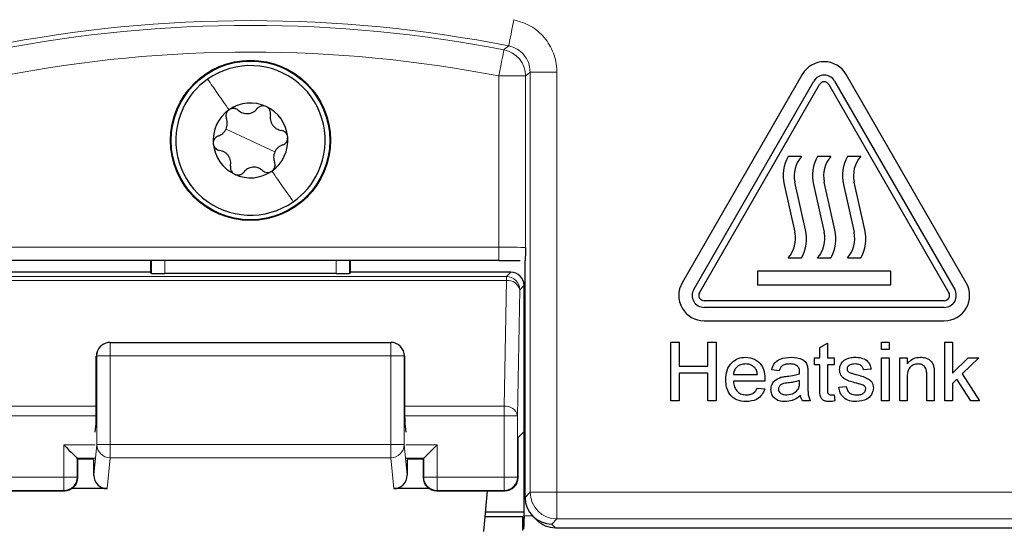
# Model space of a CAD drawing. Header units: millimetres. Extents: x 5 to 418, y 2 to 292.
# Tile 15 of 35: x 132 to 150, y 184 to 194. Entities that reach past the tile are written whole.
import ezdxf

# ---------------------------------------------------------------- set-up
doc = ezdxf.new("R2010")
doc.units = ezdxf.units.MM
doc.layers.add('SLD-0', color=7, linetype='Continuous')
doc.styles.add('SLDTEXTSTYLE0', font='TXT', dxfattribs={"width": 0.605})
doc.dimstyles.new('SLDDIMSTYLE0', dxfattribs={"dimtxt": 3.5, "dimasz": 3.302, "dimexe": 0, "dimexo": 0.0625, "dimgap": 0.875, "dimtad": 1, "dimlfac": 2, "dimrnd": 1e-09, "dimzin": 12, "dimdsep": 46, "dimtxsty": 'SLDTEXTSTYLE0', "dimsah": 1, "dimcen": 0.09, "dimadec": 0, "dimazin": 3, "dimtfac": 1, "dimtofl": 0, "dimtmove": 0, "dimatfit": 3, "dimfxl": 1, "dimfrac": 2, "dimtolj": 1, "dimtzin": 12, "dimarcsym": 0})

# ---------------------------------------------------------------- blocks, each defined once
blk = doc.blocks.new('_D_2')
at = {"layer": 'SLD-0'}
for p, q in [((136.262, 238.551), (84.775, 238.551)), ((85.775, 101.051), (85.775, 238.551)), ((136.262, 101.051), (84.775, 101.051))]:
    blk.add_line(p, q, dxfattribs=at)
for points in [[(85.775, 238.551), (85.267, 235.249), (86.283, 235.249)], [(85.775, 101.051), (86.283, 104.353), (85.267, 104.353)]]:
    blk.add_solid(points, dxfattribs=at)
at = {"layer": 'SLD-0', "insert": (81.264, 165.791), "char_height": 3.5, "attachment_point": 1, "rotation": 90, "style": 'SLDTEXTSTYLE0'}
blk.add_mtext('275', dxfattribs=at)

msp = doc.modelspace()

# ---------------------------------------------------------------- linework, layer by layer
at = {"color": 7, "linetype": 'Continuous', "lineweight": 18}
for p, q in [((140.916, 192.4822), (141.4159, 192.4822)), ((140.916, 189.2806), (140.916, 192.4822)), ((141.4159, 192.4822), (141.4159, 189.2677)), ((142.0034, 192.5543), (141.5035, 192.5543)), ((141.5035, 184.6921), (141.5035, 192.5543)), ((142.0034, 192.5543), (142.0034, 184.6921)), ((136.2621, 191.2762), (135.8051, 191.4894)), ((136.2621, 191.2762), (136.719, 191.0629)), ((131.6081, 189.2806), (140.916, 189.2806)), ((140.916, 189.0306), (140.916, 189.2806)), ((134.4078, 188.7872), (134.4078, 189.0306)), ((134.6577, 189.0306), (134.6577, 188.7829)), ((137.8664, 188.7829), (137.8664, 189.0306)), ((138.1163, 189.0306), (138.1163, 188.7872)), ((131.4666, 188.7279), (141.0575, 188.7279)), ((141.0575, 188.7279), (141.1386, 188.8091)), ((141.0575, 188.6547), (141.0575, 188.7279)), ((131.4666, 188.6547), (141.0575, 188.6547)), ((141.0164, 186.2994), (141.0575, 188.6547)), ((141.3886, 188.5591), (141.3075, 188.478)), ((141.3075, 188.478), (141.2663, 186.1226)), ((133.6327, 187.2468), (133.6327, 187.4967)), ((138.8914, 187.2468), (138.8914, 187.4967)), ((133.3828, 187.2468), (133.374, 187.238)), ((133.3828, 185.5837), (133.3828, 187.2468)), ((133.3828, 187.2468), (133.6327, 187.2468)), ((133.6327, 187.2468), (133.6327, 185.5837)), ((138.8914, 187.2468), (133.6327, 187.2468)), ((138.8914, 187.2468), (139.1413, 187.2468)), ((138.8914, 185.5837), (138.8914, 187.2468)), ((139.1413, 187.2468), (139.1413, 185.5837)), ((139.1501, 187.238), (139.1413, 187.2468)), ((131.5077, 186.2994), (133.374, 186.2994)), ((139.1501, 186.2994), (141.0164, 186.2994)), ((141.0164, 186.1226), (141.0164, 186.2994)), ((131.5077, 186.1226), (133.3736, 186.1226)), ((139.1505, 186.1226), (141.0164, 186.1226)), ((141.0164, 184.9761), (141.0164, 186.1226)), ((141.2663, 186.1226), (141.0164, 186.1226)), ((141.2663, 186.1226), (141.2663, 184.9761)), ((133.3521, 185.5761), (132.7664, 185.5761)), ((132.7664, 184.9761), (132.7664, 185.5761)), ((133.3277, 185.0119), (133.3828, 185.5837)), ((133.3828, 185.5837), (133.6327, 185.5837)), ((133.6327, 185.5837), (138.8914, 185.5837)), ((133.6327, 185.3377), (133.6327, 185.5837)), ((138.8914, 185.5837), (139.1413, 185.5837)), ((138.8914, 185.3377), (138.8914, 185.5837)), ((139.1413, 185.5837), (139.1964, 185.0119)), ((139.7577, 185.5761), (139.172, 185.5761)), ((139.7577, 185.5761), (139.7577, 184.9761)), ((133.3479, 185.3262), (133.0163, 185.3262)), ((133.0163, 185.3262), (133.0163, 184.9761)), ((133.6327, 185.3377), (133.577, 184.7586)), ((138.8914, 185.3377), (133.6327, 185.3377)), ((138.9471, 184.7586), (138.8914, 185.3377)), ((139.5078, 185.3262), (139.1763, 185.3262)), ((139.5078, 184.9761), (139.5078, 185.3262)), ((131.5077, 184.9761), (132.7664, 184.9761)), ((132.7664, 184.7262), (132.7664, 184.9761)), ((133.0163, 184.9761), (132.7664, 184.9761)), ((133.0163, 184.9761), (133.0259, 184.9666)), ((139.4982, 184.9666), (139.5078, 184.9761)), ((139.7577, 184.9761), (139.5078, 184.9761)), ((139.7577, 184.9761), (139.7577, 184.7262)), ((139.7577, 184.9761), (141.0164, 184.9761)), ((141.0164, 184.7262), (141.0164, 184.9761)), ((141.2663, 184.9761), (141.0164, 184.9761)), ((141.2663, 184.9761), (141.2759, 184.9666)), ((131.5077, 184.7262), (132.7664, 184.7262)), ((132.7759, 184.7166), (132.7664, 184.7262)), ((139.7577, 184.7262), (139.7482, 184.7166)), ((139.7577, 184.7262), (141.0164, 184.7262)), ((141.0259, 184.7166), (141.0164, 184.7262)), ((141.4073, 184.5959), (141.5035, 184.6921)), ((141.5035, 184.6921), (142.0034, 184.6921)), ((142.0034, 184.6921), (151.5208, 184.6921)), ((142.0034, 184.1921), (142.0034, 184.6921)), ((141.3886, 184.248), (141.5484, 184.248)), ((142.0034, 184.1921), (141.9074, 184.0961)), ((151.5208, 184.1921), (142.0034, 184.1921)), ((141.9074, 184.0961), (141.9774, 184.0262))]:
    msp.add_line(p, q, dxfattribs=at)
at = {"color": 7, "linetype": 'Continuous', "lineweight": 25}
for p, q in [((146.6007, 192.5108), (144.3507, 188.6137)), ((149.6734, 188.6137), (147.4234, 192.5108)), ((144.5672, 188.4887), (146.8172, 192.3858)), ((144.6755, 188.4262), (146.9255, 192.3233)), ((147.0987, 192.3233), (149.3487, 188.4262)), ((147.2069, 192.3858), (149.4569, 188.4887)), ((146.5871, 190.9762), (146.3371, 190.9762)), ((147.1371, 190.9762), (146.8871, 190.9762)), ((147.6967, 190.9762), (147.4467, 190.9762)), ((146.2618, 190.4514), (146.4621, 189.5561)), ((146.6623, 189.6009), (146.4621, 190.4962)), ((146.8118, 190.4514), (147.0121, 189.5561)), ((147.2123, 189.6009), (147.0121, 190.4962)), ((147.3715, 190.4514), (147.5717, 189.5561)), ((147.7719, 189.6009), (147.5717, 190.4962)), ((140.916, 189.0306), (131.6081, 189.0306)), ((134.3859, 189.0306), (134.3859, 188.8091)), ((138.1382, 188.8091), (138.1382, 189.0306)), ((141.4073, 184.5962), (141.4073, 189.0316)), ((146.3371, 189.0762), (146.5871, 189.0762)), ((146.8871, 189.0762), (147.1371, 189.0762)), ((147.4467, 189.0762), (147.6967, 189.0762)), ((134.3859, 188.8091), (131.3855, 188.8091)), ((134.4078, 188.7872), (134.3859, 188.8091)), ((137.8664, 188.7829), (134.6577, 188.7829)), ((138.1382, 188.8091), (138.1163, 188.7872)), ((141.1386, 188.8091), (138.1382, 188.8091)), ((148.2621, 188.8262), (145.7621, 188.8262)), ((145.7621, 188.8262), (145.7621, 188.5762)), ((148.2621, 188.5762), (148.2621, 188.8262)), ((141.3886, 185.83), (141.3886, 188.5591)), ((145.7621, 188.5762), (148.2621, 188.5762)), ((149.2621, 188.2762), (144.7621, 188.2762)), ((149.2621, 188.1512), (144.7621, 188.1512)), ((144.7621, 187.9012), (149.2621, 187.9012)), ((133.6327, 187.4967), (138.8914, 187.4967)), ((144.139, 186.4012), (144.139, 187.5012)), ((144.139, 187.5012), (144.2941, 187.5012)), ((144.2941, 187.5012), (144.2941, 187.0499)), ((144.83, 187.5012), (144.9851, 187.5012)), ((144.83, 187.0499), (144.83, 187.5012)), ((144.9851, 187.5012), (144.9851, 186.4012)), ((146.9313, 187.4007), (147.0723, 187.4809)), ((147.0723, 187.4809), (147.0723, 187.205)), ((148.0877, 187.3601), (148.0877, 187.5012)), ((148.0877, 187.5012), (148.2287, 187.5012)), ((148.2287, 187.5012), (148.2287, 187.3601)), ((149.2747, 187.5012), (149.4158, 187.5012)), ((149.2747, 186.4012), (149.2747, 187.5012)), ((149.4158, 187.5012), (149.4158, 186.9177)), ((133.456, 187.4235), (133.4485, 187.416)), ((139.0757, 187.416), (139.0682, 187.4235)), ((146.9313, 187.205), (146.9313, 187.4007)), ((148.2287, 187.3601), (148.0877, 187.3601)), ((133.374, 186.2163), (133.374, 187.238)), ((139.1501, 187.238), (139.1501, 186.2163)), ((146.8326, 187.0781), (146.8326, 187.205)), ((146.8326, 187.205), (146.9313, 187.205)), ((146.9313, 187.0781), (146.8326, 187.0781)), ((146.9313, 186.627), (146.9313, 187.0781)), ((147.0723, 187.205), (147.1992, 187.205)), ((147.1992, 187.0781), (147.0723, 187.0781)), ((147.0723, 187.0781), (147.0723, 186.622)), ((147.1992, 187.205), (147.1992, 187.0781)), ((148.0877, 186.4012), (148.0877, 187.205)), ((148.0877, 187.205), (148.2287, 187.205)), ((148.2287, 187.205), (148.2287, 186.4012)), ((148.4262, 186.4012), (148.4262, 187.205)), ((148.4262, 187.205), (148.5672, 187.205)), ((148.5672, 187.205), (148.5672, 187.0929)), ((149.4158, 186.9177), (149.7106, 187.205)), ((149.9069, 187.205), (149.5982, 186.9045)), ((149.7106, 187.205), (149.9069, 187.205)), ((144.2941, 187.0499), (144.83, 187.0499)), ((144.83, 186.923), (144.2941, 186.923)), ((144.2941, 186.923), (144.2941, 186.4012)), ((144.83, 186.4012), (144.83, 186.923)), ((145.3095, 186.8948), (145.7608, 186.8948)), ((146.1698, 186.9653), (146.0287, 186.9794)), ((146.7056, 186.9223), (146.7056, 186.7502)), ((147.8903, 186.9935), (147.7492, 186.9794)), ((148.9339, 186.4012), (148.9339, 186.8811)), ((149.0749, 186.893), (149.0749, 186.4012)), ((149.5982, 186.9045), (149.921, 186.4012)), ((145.9011, 186.7678), (145.3095, 186.7678)), ((146.5499, 186.741), (146.5505, 186.7819)), ((148.5672, 186.8322), (148.5672, 186.4012)), ((149.4966, 186.8055), (149.4158, 186.7266)), ((149.4158, 186.7266), (149.4158, 186.4012)), ((149.7562, 186.4012), (149.4966, 186.8055)), ((145.7592, 186.6409), (145.8974, 186.6268)), ((147.1992, 186.5175), (147.2133, 186.3992)), ((147.2839, 186.655), (147.4249, 186.6691)), ((144.2941, 186.4012), (144.139, 186.4012)), ((144.9851, 186.4012), (144.83, 186.4012)), ((146.748, 186.4012), (146.6069, 186.4012)), ((148.2287, 186.4012), (148.0877, 186.4012)), ((148.5672, 186.4012), (148.4262, 186.4012)), ((149.0749, 186.4012), (148.9339, 186.4012)), ((149.4158, 186.4012), (149.2747, 186.4012)), ((149.921, 186.4012), (149.7562, 186.4012)), ((133.3521, 185.8129), (133.3703, 185.9691)), ((139.1539, 185.9691), (139.172, 185.8129)), ((141.3886, 185.83), (141.2759, 185.7173)), ((141.3886, 184.248), (141.3886, 185.83)), ((141.2759, 184.9666), (141.2759, 185.7173)), ((133.0163, 185.3262), (133.0259, 185.3166)), ((133.0259, 184.9666), (133.0259, 185.3166)), ((133.3295, 185.3078), (133.0259, 185.3078)), ((133.3277, 185.0119), (133.3277, 185.3078)), ((139.4982, 185.3078), (139.1947, 185.3078)), ((139.1964, 185.3078), (139.1964, 185.0119)), ((139.5078, 185.3262), (139.4982, 185.3166)), ((139.4982, 185.3166), (139.4982, 184.9666)), ((131.4982, 184.7166), (132.7759, 184.7166)), ((133.577, 184.7586), (132.9145, 184.7586)), ((139.6096, 184.7586), (138.9471, 184.7586)), ((139.7482, 184.7166), (141.0259, 184.7166)), ((140.6987, 184.7166), (140.6252, 183.954)), ((141.4073, 184.5959), (141.4073, 184.5962)), ((140.661, 184.3258), (141.3886, 184.3258)), ((141.3624, 184.2289), (140.6517, 184.2289)), ((141.3624, 183.9762), (141.3624, 184.2289)), ((141.3885, 184.2028), (141.3624, 184.2289)), ((141.3885, 184.2028), (141.3887, 184.2028)), ((141.5537, 184.2426), (141.6237, 184.1727)), ((141.9774, 184.0262), (152.0122, 184.0262))]:
    msp.add_line(p, q, dxfattribs=at)
at = {"color": 7, "linetype": 'Continuous', "lineweight": 18, "flags": 128}
for points in [[(141.1971, 193.5352), (141.1785, 193.4406), (141.1605, 193.3495), (141.1439, 193.2654), (141.1293, 193.1914), (141.1172, 193.1304), (141.1082, 193.0845), (141.1025, 193.0557), (141.1003, 193.0448)], [(141.0113, 192.973), (141.0092, 192.9621), (141.0036, 192.9332), (140.9947, 192.8873), (140.9828, 192.8262), (140.9684, 192.7522), (140.9521, 192.6681), (140.9344, 192.5769), (140.916, 192.4822)], [(141.0113, 192.973), (141.0291, 192.9873), (141.1003, 193.0448)], [(141.5035, 192.5543), (141.4598, 192.5184), (141.4159, 192.4822)]]:
    msp.add_lwpolyline(points, dxfattribs=at)
at = {"color": 7, "linetype": 'Continuous', "lineweight": 25, "flags": 128}
for points in [[(132.7664, 185.5761), (132.8146, 185.5279), (132.861, 185.4815), (132.9039, 185.4386), (132.9416, 185.4009), (132.9727, 185.3698), (132.9961, 185.3464), (133.0108, 185.3317), (133.0163, 185.3262)], [(139.5078, 185.3262), (139.5133, 185.3317), (139.528, 185.3464), (139.5514, 185.3698), (139.5825, 185.4009), (139.6202, 185.4386), (139.6631, 185.4815), (139.7095, 185.5279), (139.7577, 185.5761)]]:
    msp.add_lwpolyline(points, dxfattribs=at)
at = {"color": 7, "linetype": 'Continuous', "lineweight": 25}
for radius in [1.5, 1.486]:
    msp.add_circle((136.2621, 191.2762), radius, dxfattribs=at)
at = {"color": 7, "linetype": 'Continuous', "lineweight": 18}
for centre, radius, start, end in [((136.2621, 168.5262), 24.9914, 78.83718, 101.16282), ((136.2621, 168.5262), 24.9038, 79.00614, 100.99386), ((140.9158, 192.4821), 0.5001, 0.01555, 78.99073), ((136.2621, 168.5262), 24.4039, 79.00614, 100.99386), ((141.0574, 188.4779), 0.2501, 0.02163, 89.9789), ((141.086, 188.4299), 0.2266, 12.23799, 97.22628), ((133.6326, 187.2469), 0.2499, 135.00003, 180.02009), ((138.8915, 187.2469), 0.2499, 359.98002, 44.99985), ((141.0449, 186.0746), 0.2266, 12.23893, 97.22534), ((133.6317, 185.5866), 0.2489, 180.66979, 270.24828), ((138.8925, 185.5866), 0.2489, 269.75177, 359.33016), ((132.7663, 184.9762), 0.25, 270.01927, 359.98019), ((139.7578, 184.9762), 0.25, 180.01986, 269.98073), ((141.0163, 184.9762), 0.25, 270.01938, 359.98009), ((142.0036, 184.6923), 0.5001, 180.02067, 269.97901)]:
    msp.add_arc(centre, radius, start, end, dxfattribs=at)
at = {"color": 7, "linetype": 'Continuous', "lineweight": 25}
for centre, radius, start, end in [((136.2621, 191.2762), 1.4, 334.98633, 124.98633), ((147.0121, 192.2733), 0.475, 30, 150), ((136.2621, 191.2762), 1.4, 124.98633, 154.98633), ((147.0121, 192.2733), 0.225, 30, 150), ((147.0121, 192.2733), 0.1, 30, 150), ((136.2621, 191.2762), 1.4, 154.98633, 304.98633), ((136.2621, 191.2762), 0.7, 64.98633, 124.98633), ((136.2621, 191.2762), 0.7, 4.98633, 64.98633), ((136.2621, 191.2762), 0.7, 124.98633, 184.98633), ((136.2621, 191.2762), 0.7, 304.98633, 4.98633), ((136.2621, 191.2762), 0.7, 184.98633, 244.98633), ((146.9914, 190.6146), 0.7476, 151.07724, 192.60593), ((146.9914, 190.6146), 0.5424, 138.198, 192.60593), ((147.5414, 190.6146), 0.7476, 151.07724, 192.60593), ((147.5414, 190.6146), 0.5424, 138.198, 192.60593), ((148.1011, 190.6146), 0.7476, 151.07724, 192.60593), ((148.1011, 190.6146), 0.5424, 138.198, 192.60593), ((136.2621, 191.2762), 0.7, 244.98633, 304.98633), ((136.2621, 191.2762), 1.4, 304.98633, 334.98633), ((145.9327, 189.4377), 0.5424, 318.198, 12.60593), ((145.9327, 189.4377), 0.7476, 331.07724, 12.60593), ((146.4827, 189.4377), 0.5424, 318.198, 12.60593), ((146.4827, 189.4377), 0.7476, 331.07724, 12.60593), ((147.0424, 189.4377), 0.5424, 318.198, 12.60593), ((147.0424, 189.4377), 0.7476, 331.07724, 12.60593), ((144.7621, 188.3762), 0.475, 150, 270), ((149.2621, 188.3762), 0.475, 270, 30), ((144.7621, 188.3762), 0.225, 150, 270), ((144.7621, 188.3762), 0.1, 150, 270), ((149.2621, 188.3762), 0.225, 270, 30), ((149.2621, 188.3762), 0.1, 270, 30), ((133.6327, 187.2468), 0.25, 90, 135), ((138.8914, 187.2468), 0.25, 45, 90), ((132.7758, 184.9667), 0.2501, 270.02099, 359.98019), ((139.7483, 184.9667), 0.2501, 180.01981, 269.97901), ((141.0258, 184.9667), 0.2501, 270.02099, 359.98008)]:
    msp.add_arc(centre, radius, start, end, dxfattribs=at)
at = {"color": 7, "linetype": 'Continuous', "lineweight": 18}
msp.add_ellipse((140.916, 189.2675), major_axis=(0.5, 0), ratio=0.0261826, start_param=0.0174533, end_param=1.5707963, dxfattribs=at)
at = {"color": 7, "linetype": 'Continuous', "lineweight": 25}
for centre, major_axis, ratio, start_param, end_param in [((134.6577, 188.7873), (0.25, 0), 0.0174551, 3.1590459, 4.712389), ((137.8664, 188.7873), (0.25, 0), 0.0174551, 4.712389, 6.265732), ((141.1386, 188.559), (-0.1768, -0.1768), 0.9996955, 2.3563468, 3.9268385), ((133.6284, 187.2424), (0.2359, 0.0977), 0.9756194, 1.9722982, 2.7400908), ((138.8957, 187.2424), (0.2359, -0.0977), 0.9756194, 0.4015019, 1.1692945), ((133.624, 187.238), (0.1768, 0.1768), 0.9996955, 2.3385889, 2.3563468), ((138.9001, 187.238), (0.1768, -0.1768), 0.9996955, 0.7852459, 0.8030037), ((133.3696, 186.2163), (0, 0.25), 0.0174551, 3.2911086, 4.712389), ((139.1545, 186.2163), (0, 0.25), 0.0174551, 1.5707963, 2.9920767), ((133.5777, 185.0127), (-0.0244, -0.2529), 0.9838215, 4.8099607, 6.3776443), ((138.9464, 185.0127), (-0.0244, 0.2529), 0.9838215, 3.0471336, 4.6148173), ((141.9074, 184.5961), (0.5001, 0), 0.9996955, 3.1418973, 4.712389), ((141.3842, 184.248), (0, 0.25), 0.0174551, 3.1590459, 4.5305121), ((141.393, 184.248), (0, 0.25), 0.0174551, 1.5707963, 1.7526732), ((141.9772, 184.5262), (0.3537, -0.3537), 0.9996955, 4.712389, 5.4979394)]:
    msp.add_ellipse(centre, major_axis=major_axis, ratio=ratio, start_param=start_param, end_param=end_param, dxfattribs=at)
at = {"color": 7, "linetype": 'Continuous', "lineweight": 18}
for points, knots in [([(142.0034, 192.5543), (142.0033, 192.5632), (142.0023, 192.6839), (141.9557, 192.9176), (141.7819, 193.2103), (141.5216, 193.4374), (141.3053, 193.5026), (141.1971, 193.5352)], [0, 0, 0, 0, 0.0193657, 0.2645057, 0.5096537, 0.754828, 1, 1, 1, 1]), ([(141.1003, 193.0448), (141.1545, 193.0285), (141.2628, 192.9959), (141.3921, 192.8824), (141.4848, 192.7321), (141.4971, 192.615), (141.5035, 192.5543)], [0, 0, 0, 0, 0.24526625, 0.4904964, 0.73569507, 1, 1, 1, 1]), ([(135.4593, 192.4232), (135.5197, 192.3369), (135.6404, 192.1645), (135.7872, 191.9546), (135.8607, 191.8497)], [0, 0, 0, 0, 0.5000043, 1, 1, 1, 1]), ([(137.0648, 190.1292), (137.0044, 190.2154), (136.8838, 190.3878), (136.7369, 190.5977), (136.6634, 190.7027)], [0, 0, 0, 0, 0.5000006, 1, 1, 1, 1])]:
    msp.add_open_spline(points, degree=3, knots=knots, dxfattribs=at)
at = {"color": 7, "linetype": 'Continuous', "lineweight": 25}
for points, knots in [([(136.034, 191.8395), (136.0222, 191.8484), (135.9985, 191.8659), (135.9529, 191.8768), (135.904, 191.8738), (135.8751, 191.8577), (135.8607, 191.8497)], [0, 0, 0, 0, 0.2508395, 0.4998163, 0.7499898, 1, 1, 1, 1]), ([(136.034, 191.8395), (136.0598, 191.821), (136.0985, 191.793), (136.1653, 191.778), (136.218, 191.7764), (136.2697, 191.787), (136.3333, 191.8133), (136.3668, 191.8477), (136.3891, 191.8705)], [0, 0, 0, 0, 0.2491408, 0.3742758, 0.4988812, 0.623972, 0.7497369, 1, 1, 1, 1]), ([(136.558, 191.9105), (136.5425, 191.9159), (136.5113, 191.9267), (136.4626, 191.9213), (136.4195, 191.9027), (136.3992, 191.8813), (136.3891, 191.8705)], [0, 0, 0, 0, 0.2492352, 0.49973348, 0.74932422, 1, 1, 1, 1]), ([(136.636, 191.7553), (136.6376, 191.77), (136.641, 191.7993), (136.6277, 191.8443), (136.6005, 191.8851), (136.5722, 191.902), (136.558, 191.9105)], [0, 0, 0, 0, 0.2508352, 0.4998252, 0.7500024, 1, 1, 1, 1]), ([(135.6602, 191.3604), (135.6891, 191.3734), (135.7327, 191.393), (135.7791, 191.4433), (135.8068, 191.4881), (135.8235, 191.5382), (135.8325, 191.6064), (135.8195, 191.6526), (135.8108, 191.6833)], [0, 0, 0, 0, 0.2490936, 0.3742169, 0.4988293, 0.6239328, 0.7497133, 1, 1, 1, 1]), ([(135.8607, 191.8497), (135.8483, 191.8389), (135.8233, 191.8173), (135.8036, 191.7725), (135.7982, 191.7258), (135.8066, 191.6975), (135.8108, 191.6833)], [0, 0, 0, 0, 0.2492286, 0.4997287, 0.7493288, 1, 1, 1, 1]), ([(136.636, 191.7553), (136.6327, 191.7237), (136.6279, 191.6762), (136.6483, 191.6109), (136.6733, 191.5645), (136.7083, 191.5249), (136.7628, 191.483), (136.8093, 191.4712), (136.8403, 191.4634)], [0, 0, 0, 0, 0.24915428, 0.37427441, 0.49888826, 0.6239701, 0.74973742, 1, 1, 1, 1]), ([(135.6602, 191.3604), (135.6466, 191.3545), (135.6195, 191.3428), (135.5873, 191.3087), (135.5655, 191.2649), (135.565, 191.2318), (135.5647, 191.2153)], [0, 0, 0, 0, 0.2507967, 0.4997378, 0.7499567, 1, 1, 1, 1]), ([(136.9594, 191.337), (136.9563, 191.3532), (136.9501, 191.3856), (136.9211, 191.4251), (136.8834, 191.453), (136.8547, 191.4599), (136.8403, 191.4634)], [0, 0, 0, 0, 0.2492506, 0.4997269, 0.74933, 1, 1, 1, 1]), ([(136.864, 191.1919), (136.8775, 191.1978), (136.9046, 191.2096), (136.9368, 191.2436), (136.9586, 191.2875), (136.9591, 191.3205), (136.9594, 191.337)], [0, 0, 0, 0, 0.2508077, 0.4997436, 0.7499239, 1, 1, 1, 1]), ([(135.5647, 191.2153), (135.5678, 191.1992), (135.574, 191.1668), (135.603, 191.1273), (135.6408, 191.0993), (135.6695, 191.0924), (135.6838, 191.089)], [0, 0, 0, 0, 0.2492456, 0.4997475, 0.7493453, 1, 1, 1, 1]), ([(136.864, 191.1919), (136.835, 191.1789), (136.7915, 191.1594), (136.745, 191.109), (136.7173, 191.0642), (136.7006, 191.0142), (136.6916, 190.9459), (136.7046, 190.8997), (136.7133, 190.869)], [0, 0, 0, 0, 0.2490847, 0.3742201, 0.4988321, 0.6239352, 0.7496982, 1, 1, 1, 1]), ([(135.8882, 190.797), (135.8914, 190.8286), (135.8962, 190.8761), (135.8758, 190.9415), (135.8508, 190.9879), (135.8159, 191.0274), (135.7613, 191.0693), (135.7148, 191.0811), (135.6838, 191.089)], [0, 0, 0, 0, 0.2491385, 0.3742753, 0.4988739, 0.6239693, 0.7497369, 1, 1, 1, 1]), ([(135.8882, 190.797), (135.8865, 190.7823), (135.8831, 190.753), (135.8965, 190.7081), (135.9236, 190.6673), (135.9519, 190.6503), (135.9661, 190.6418)], [0, 0, 0, 0, 0.2508298, 0.4998143, 0.749986, 1, 1, 1, 1]), ([(136.4901, 190.7128), (136.4643, 190.7314), (136.4256, 190.7593), (136.3588, 190.7743), (136.3061, 190.7759), (136.2544, 190.7654), (136.1908, 190.739), (136.1573, 190.7047), (136.1351, 190.6818)], [0, 0, 0, 0, 0.2491338, 0.3742694, 0.4988754, 0.6239634, 0.7497357, 1, 1, 1, 1]), ([(136.6634, 190.7027), (136.6759, 190.7134), (136.7008, 190.735), (136.7205, 190.7799), (136.7259, 190.8266), (136.7175, 190.8548), (136.7133, 190.869)], [0, 0, 0, 0, 0.2492369, 0.4997454, 0.7493539, 1, 1, 1, 1]), ([(135.9661, 190.6418), (135.9816, 190.6364), (136.0128, 190.6256), (136.0615, 190.631), (136.1046, 190.6497), (136.1249, 190.6711), (136.1351, 190.6818)], [0, 0, 0, 0, 0.2492306, 0.4997314, 0.749342, 1, 1, 1, 1]), ([(136.4901, 190.7128), (136.502, 190.704), (136.5256, 190.6864), (136.5713, 190.6755), (136.6201, 190.6786), (136.649, 190.6946), (136.6634, 190.7027)], [0, 0, 0, 0, 0.2508555, 0.4998213, 0.7499923, 1, 1, 1, 1]), ([(141.4159, 189.2677), (141.4159, 189.2671), (141.4143, 189.2037), (141.4116, 189.0934), (141.4085, 189.0489), (141.4073, 189.0316)], [0, 0, 0, 0, 0.0057625, 0.6154878, 1, 1, 1, 1]), ([(140.916, 189.0306), (140.9747, 189.0305), (141.1173, 189.0304), (141.2428, 189.0292), (141.3167, 189.0284)], [0, 0, 0, 0, 0.411278, 1, 1, 1, 1]), ([(145.1685, 186.7963), (145.172, 186.8559), (145.1789, 186.9748), (145.268, 187.1215), (145.3996, 187.2073), (145.4932, 187.2152), (145.54, 187.2191)], [0, 0, 0, 0, 0.2807424, 0.5597708, 0.779663, 1, 1, 1, 1]), ([(145.5393, 187.0922), (145.5078, 187.0896), (145.4449, 187.0843), (145.3691, 187.0354), (145.3209, 186.9684), (145.3133, 186.9193), (145.3095, 186.8948)], [0, 0, 0, 0, 0.2801916, 0.5597235, 0.7796523, 1, 1, 1, 1]), ([(145.709, 187.0248), (145.681, 187.0469), (145.6308, 187.0867), (145.5673, 187.0905), (145.5393, 187.0922)], [0, 0, 0, 0, 0.5585095, 1, 1, 1, 1]), ([(145.54, 187.2191), (145.5983, 187.2124), (145.715, 187.1989), (145.8391, 187.0811), (145.8948, 186.9408), (145.8995, 186.8496), (145.9018, 186.804)], [0, 0, 0, 0, 0.2793645, 0.5583954, 0.7788864, 1, 1, 1, 1]), ([(146.0287, 186.9794), (146.0417, 187.0231), (146.0674, 187.1104), (146.2066, 187.2078), (146.3222, 187.2148), (146.393, 187.2191)], [0, 0, 0, 0, 0.2804318, 0.5592993, 1, 1, 1, 1]), ([(146.3676, 187.0922), (146.3436, 187.0914), (146.2956, 187.0899), (146.229, 187.0688), (146.1883, 187.0191), (146.1759, 186.9832), (146.1698, 186.9653)], [0, 0, 0, 0, 0.2808566, 0.5597461, 0.7794983, 1, 1, 1, 1]), ([(146.5142, 187.0497), (146.4887, 187.0643), (146.4431, 187.0906), (146.3908, 187.0917), (146.3676, 187.0922)], [0, 0, 0, 0, 0.5578706, 1, 1, 1, 1]), ([(146.393, 187.2191), (146.4665, 187.2152), (146.5688, 187.2097), (146.6742, 187.1255), (146.6906, 187.0704), (146.6988, 187.0428)], [0, 0, 0, 0, 0.5592518, 0.7791903, 1, 1, 1, 1]), ([(147.298, 186.986), (147.3032, 187.0249), (147.3127, 187.0945), (147.3638, 187.1418), (147.3863, 187.1627)], [0, 0, 0, 0, 0.5589239, 1, 1, 1, 1]), ([(147.3863, 187.1627), (147.4208, 187.1812), (147.4826, 187.2142), (147.5523, 187.2176), (147.5831, 187.2191)], [0, 0, 0, 0, 0.5589405, 1, 1, 1, 1]), ([(147.5934, 187.0922), (147.5593, 187.0914), (147.508, 187.0902), (147.4595, 187.0543), (147.4413, 187.0255), (147.4398, 187.0087), (147.439, 187.0003)], [0, 0, 0, 0, 0.49975798, 0.74908729, 0.87458166, 1, 1, 1, 1]), ([(147.5831, 187.2191), (147.6226, 187.2167), (147.7014, 187.212), (147.8071, 187.169), (147.8719, 187.0855), (147.8841, 187.0242), (147.8903, 186.9935)], [0, 0, 0, 0, 0.2807424, 0.5604363, 0.7794575, 1, 1, 1, 1]), ([(147.7492, 186.9794), (147.7442, 186.9988), (147.7341, 187.0376), (147.6768, 187.0864), (147.625, 187.09), (147.5934, 187.0922)], [0, 0, 0, 0, 0.2802841, 0.5602363, 1, 1, 1, 1]), ([(148.5672, 187.0929), (148.5837, 187.1141), (148.6167, 187.1566), (148.7002, 187.2088), (148.7696, 187.2152), (148.812, 187.2191)], [0, 0, 0, 0, 0.2805476, 0.5608106, 1, 1, 1, 1]), ([(148.7728, 187.0922), (148.7492, 187.0902), (148.702, 187.0863), (148.6381, 187.0525), (148.5707, 186.9713), (148.5687, 186.8896), (148.5672, 186.8322)], [0, 0, 0, 0, 0.1872661, 0.3743527, 0.5605294, 1, 1, 1, 1]), ([(148.9339, 186.8811), (148.9336, 186.9096), (148.9332, 186.9661), (148.9043, 187.0442), (148.8399, 187.0862), (148.7952, 187.0902), (148.7728, 187.0922)], [0, 0, 0, 0, 0.281681, 0.5597866, 0.779593, 1, 1, 1, 1]), ([(148.812, 187.2191), (148.8448, 187.2164), (148.9103, 187.211), (148.995, 187.1688), (149.0478, 187.0999), (149.061, 187.0498), (149.0676, 187.0248)], [0, 0, 0, 0, 0.28021513, 0.55997089, 0.77963636, 1, 1, 1, 1]), ([(145.7608, 186.8948), (145.7571, 186.9216), (145.7506, 186.9695), (145.7217, 187.0079), (145.709, 187.0248)], [0, 0, 0, 0, 0.5606836, 1, 1, 1, 1]), ([(146.3174, 186.8626), (146.3614, 186.8681), (146.44, 186.8781), (146.5163, 186.8995), (146.5499, 186.9089)], [0, 0, 0, 0, 0.5601823, 1, 1, 1, 1]), ([(146.5505, 186.9417), (146.55, 186.9642), (146.5492, 187.0044), (146.5248, 187.0359), (146.5142, 187.0497)], [0, 0, 0, 0, 0.56194117, 1, 1, 1, 1]), ([(146.5499, 186.9089), (146.55, 186.915), (146.5502, 186.9259), (146.5504, 186.9369), (146.5505, 186.9417)], [0, 0, 0, 0, 0.5601383, 1, 1, 1, 1]), ([(146.6988, 187.0428), (146.7013, 187.0204), (146.7056, 186.9803), (146.7056, 186.94), (146.7056, 186.9223)], [0, 0, 0, 0, 0.5598087, 1, 1, 1, 1]), ([(147.6109, 186.7346), (147.5393, 186.7528), (147.4499, 186.7755), (147.3587, 186.837), (147.3112, 186.8943), (147.3032, 186.9494), (147.298, 186.986)], [0, 0, 0, 0, 0.50131868, 0.62658515, 0.75181029, 1, 1, 1, 1]), ([(147.439, 187.0003), (147.4398, 186.9917), (147.4413, 186.9764), (147.4499, 186.9638), (147.4537, 186.9582)], [0, 0, 0, 0, 0.55924933, 1, 1, 1, 1]), ([(147.4537, 186.9582), (147.4613, 186.9506), (147.4749, 186.937), (147.4925, 186.9294), (147.5002, 186.9261)], [0, 0, 0, 0, 0.5591041, 1, 1, 1, 1]), ([(147.5002, 186.9261), (147.5201, 186.92), (147.5555, 186.9092), (147.5912, 186.8995), (147.6069, 186.8952)], [0, 0, 0, 0, 0.559977, 1, 1, 1, 1]), ([(147.6069, 186.8952), (147.6801, 186.8764), (147.7715, 186.853), (147.8681, 186.7938), (147.9061, 186.7514), (147.9293, 186.699), (147.9315, 186.6615), (147.9326, 186.6427)], [0, 0, 0, 0, 0.5004445, 0.6253953, 0.7502783, 0.8750699, 1, 1, 1, 1]), ([(149.0676, 187.0248), (149.0702, 187.0002), (149.0748, 186.9564), (149.0749, 186.9124), (149.0749, 186.893)], [0, 0, 0, 0, 0.5597937, 1, 1, 1, 1]), ([(145.5475, 186.3871), (145.488, 186.3924), (145.3694, 186.4031), (145.2366, 186.5154), (145.1757, 186.657), (145.1709, 186.7498), (145.1685, 186.7963)], [0, 0, 0, 0, 0.2799504, 0.5586548, 0.7789861, 1, 1, 1, 1]), ([(145.3095, 186.7678), (145.3139, 186.7314), (145.3226, 186.6587), (145.3815, 186.5716), (145.4635, 186.5212), (145.5209, 186.5164), (145.5497, 186.514)], [0, 0, 0, 0, 0.2806451, 0.5596934, 0.7796615, 1, 1, 1, 1]), ([(145.9018, 186.804), (145.9017, 186.7972), (145.9015, 186.7852), (145.9013, 186.7731), (145.9011, 186.7678)], [0, 0, 0, 0, 0.5599728, 1, 1, 1, 1]), ([(146.0146, 186.6143), (146.0177, 186.6439), (146.0238, 186.7033), (146.0856, 186.7955), (146.1576, 186.8246), (146.2015, 186.8423)], [0, 0, 0, 0, 0.28044323, 0.56098565, 1, 1, 1, 1]), ([(146.3383, 186.7381), (146.2981, 186.7339), (146.2479, 186.7286), (146.1946, 186.7002), (146.1731, 186.6789), (146.1585, 186.6521), (146.1566, 186.6322), (146.1556, 186.6222)], [0, 0, 0, 0, 0.5002733, 0.6253224, 0.7502652, 0.8751541, 1, 1, 1, 1]), ([(146.2015, 186.8423), (146.223, 186.8471), (146.2613, 186.8555), (146.3002, 186.8604), (146.3174, 186.8626)], [0, 0, 0, 0, 0.5599143, 1, 1, 1, 1]), ([(146.5505, 186.7819), (146.5115, 186.771), (146.4417, 186.7514), (146.3699, 186.7422), (146.3383, 186.7381)], [0, 0, 0, 0, 0.5597616, 1, 1, 1, 1]), ([(146.5289, 186.6295), (146.5362, 186.6496), (146.5492, 186.6858), (146.5497, 186.7241), (146.5499, 186.741)], [0, 0, 0, 0, 0.55903121, 1, 1, 1, 1]), ([(146.7056, 186.7502), (146.7058, 186.71), (146.7061, 186.6437), (146.709, 186.5517), (146.718, 186.4735), (146.738, 186.4253), (146.748, 186.4012)], [0, 0, 0, 0, 0.3402032, 0.560329, 0.7801774, 1, 1, 1, 1]), ([(147.7433, 186.6934), (147.719, 186.7023), (147.6755, 186.7183), (147.6306, 186.7296), (147.6109, 186.7346)], [0, 0, 0, 0, 0.5597909, 1, 1, 1, 1]), ([(145.8974, 186.6268), (145.8816, 186.5868), (145.8499, 186.5068), (145.7268, 186.4041), (145.6154, 186.3935), (145.5475, 186.3871)], [0, 0, 0, 0, 0.2806018, 0.560833, 1, 1, 1, 1]), ([(145.5497, 186.514), (145.574, 186.5154), (145.6225, 186.5182), (145.7057, 186.553), (145.739, 186.6076), (145.7592, 186.6409)], [0, 0, 0, 0, 0.281288, 0.5619155, 1, 1, 1, 1]), ([(146.2777, 186.3871), (146.2409, 186.3892), (146.1676, 186.3934), (146.0763, 186.4468), (146.0222, 186.5276), (146.0171, 186.5853), (146.0146, 186.6143)], [0, 0, 0, 0, 0.28081469, 0.55968556, 0.77968065, 1, 1, 1, 1]), ([(146.1556, 186.6222), (146.1571, 186.609), (146.1601, 186.5826), (146.185, 186.5503), (146.2335, 186.5186), (146.2784, 186.5159), (146.3099, 186.514)], [0, 0, 0, 0, 0.1865719, 0.37347, 0.5606138, 1, 1, 1, 1]), ([(146.3099, 186.514), (146.3595, 186.5201), (146.4482, 186.5311), (146.5042, 186.5994), (146.5289, 186.6295)], [0, 0, 0, 0, 0.5597553, 1, 1, 1, 1]), ([(147.114, 186.3871), (147.0918, 186.3879), (147.0475, 186.3895), (146.9839, 186.4151), (146.9231, 186.4957), (146.9279, 186.5728), (146.9313, 186.627)], [0, 0, 0, 0, 0.1874314, 0.3738165, 0.5594595, 1, 1, 1, 1]), ([(147.0723, 186.622), (147.0705, 186.5955), (147.0683, 186.5623), (147.0902, 186.5303), (147.1115, 186.5154), (147.131, 186.5145), (147.1439, 186.514)], [0, 0, 0, 0, 0.4995918, 0.6252483, 0.7503543, 1, 1, 1, 1]), ([(147.1439, 186.514), (147.1543, 186.5143), (147.1728, 186.5149), (147.1911, 186.5167), (147.1992, 186.5175)], [0, 0, 0, 0, 0.55996093, 1, 1, 1, 1]), ([(147.6177, 186.3871), (147.5731, 186.3892), (147.4843, 186.3934), (147.3704, 186.4545), (147.3068, 186.5527), (147.2915, 186.6209), (147.2839, 186.655)], [0, 0, 0, 0, 0.2807369, 0.5592938, 0.7793058, 1, 1, 1, 1]), ([(147.4249, 186.6691), (147.4305, 186.6438), (147.4418, 186.5932), (147.5102, 186.5232), (147.5779, 186.5175), (147.6192, 186.514)], [0, 0, 0, 0, 0.2813177, 0.5610752, 1, 1, 1, 1]), ([(147.9326, 186.6427), (147.9258, 186.6004), (147.9122, 186.5159), (147.7942, 186.4062), (147.6846, 186.3943), (147.6177, 186.3871)], [0, 0, 0, 0, 0.27992501, 0.560041, 1, 1, 1, 1]), ([(147.6192, 186.514), (147.6408, 186.5148), (147.6838, 186.5163), (147.7409, 186.5375), (147.7828, 186.5776), (147.7886, 186.6115), (147.7915, 186.6284)], [0, 0, 0, 0, 0.2811916, 0.5609541, 0.78109, 1, 1, 1, 1]), ([(147.7915, 186.6284), (147.7907, 186.6364), (147.789, 186.6524), (147.7721, 186.6767), (147.7542, 186.687), (147.7433, 186.6934)], [0, 0, 0, 0, 0.2797512, 0.5598355, 1, 1, 1, 1]), ([(146.5646, 186.4999), (146.5165, 186.464), (146.4306, 186.4), (146.3244, 186.391), (146.2777, 186.3871)], [0, 0, 0, 0, 0.5599714, 1, 1, 1, 1]), ([(146.6069, 186.4012), (146.5957, 186.4182), (146.5757, 186.4487), (146.568, 186.4842), (146.5646, 186.4999)], [0, 0, 0, 0, 0.5597278, 1, 1, 1, 1]), ([(147.2133, 186.3992), (147.195, 186.3955), (147.1621, 186.389), (147.1287, 186.3876), (147.114, 186.3871)], [0, 0, 0, 0, 0.5600783, 1, 1, 1, 1])]:
    msp.add_open_spline(points, degree=3, knots=knots, dxfattribs=at)

# ---------------------------------------------------------------- dimensions: what is measured, and where the dimension line sits
at = {"layer": 'SLD-0'}
dim = msp.add_linear_dim(base=(85.7753, 238.5512), p1=(136.2621, 101.0512), p2=(136.2621, 238.5512), angle=90, dimstyle='SLDDIMSTYLE0', dxfattribs=at)
dim.commit()
dim.dimension.update_dxf_attribs({"geometry": '_D_2', "text_midpoint": (85.7753, 169.8012), "dimtype": 160})

doc.saveas('drawing.dxf')
